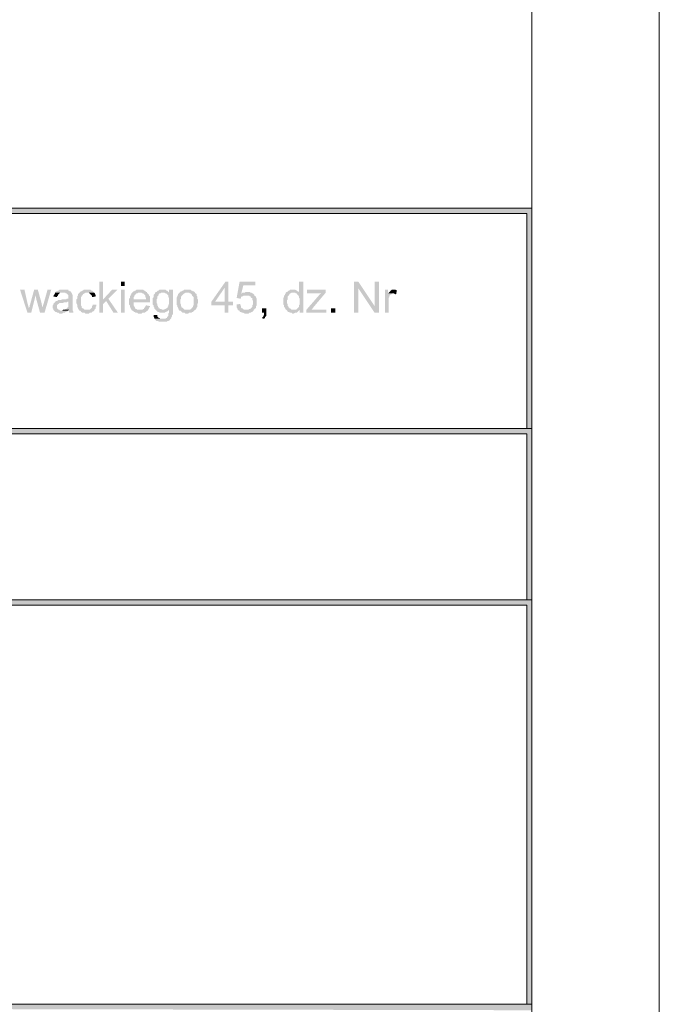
# Model space of a CAD drawing. Header units: millimetres. Extents: x -1147 to 4913, y -2332 to 921.
# Tile 103 of 119: x 4731 to 4913, y -2181 to -1901. Entities that reach past the tile are written whole.
import ezdxf

# ---------------------------------------------------------------- set-up
doc = ezdxf.new("R2010")
doc.units = ezdxf.units.MM
doc.header["$LTSCALE"] = 0.2
doc.layers.add('C00-00-00', color=7, linetype='Continuous')

msp = doc.modelspace()

# ---------------------------------------------------------------- hatches: boundary and pattern name
at = {"layer": 'C00-00-00'}
h = msp.add_hatch(color=256, dxfattribs=at)
h.dxf.hatch_style = 2
h.paths.add_polyline_path([(4061.847, -1954.314), (4061.847, -1955.795), (4876.764, -1955.795)])
h = msp.add_hatch(color=256, dxfattribs=at)
h.dxf.hatch_style = 2
h.paths.add_polyline_path([(4061.847, -1954.314), (4876.764, -1954.314), (4876.764, -1955.795)])
h = msp.add_hatch(color=256, dxfattribs=at)
h.dxf.hatch_style = 2
h.paths.add_polyline_path([(4875.282, -1955.795), (4875.282, -2017.178), (4876.764, -2017.178)])
h = msp.add_hatch(color=256, dxfattribs=at)
h.dxf.hatch_style = 2
h.paths.add_polyline_path([(4875.282, -1955.795), (4876.764, -1955.795), (4876.764, -2017.178)])
h = msp.add_hatch(color=256, dxfattribs=at)
h.dxf.hatch_style = 2
h.paths.add_polyline_path([(4754.421, -1975.268), (4753.362, -1975.268), (4753.362, -1984.158), (4754.421, -1984.158), (4754.421, -1981.618), (4755.268, -1980.771), (4754.421, -1980.349)])
h = msp.add_hatch(color=256, dxfattribs=at)
h.dxf.hatch_style = 2
h.paths.add_polyline_path([(4760.559, -1976.538), (4760.559, -1975.268), (4759.501, -1975.268), (4759.501, -1976.538)])
h = msp.add_hatch(color=256, dxfattribs=at)
h.dxf.hatch_style = 2
h.paths.add_polyline_path([(4790.192, -1975.268), (4789.345, -1975.268), (4785.324, -1980.983), (4785.324, -1982.041), (4789.134, -1982.041), (4789.134, -1984.158), (4790.192, -1984.158), (4790.192, -1982.041), (4791.463, -1982.041), (4791.463, -1980.983), (4786.383, -1980.983), (4789.134, -1976.962)])
h = msp.add_hatch(color=256, dxfattribs=at)
h.dxf.hatch_style = 2
h.paths.add_polyline_path([(4790.192, -1975.268), (4789.134, -1976.962), (4789.134, -1980.983), (4786.383, -1980.983), (4790.192, -1980.983)])
h = msp.add_hatch(color=256, dxfattribs=at)
h.dxf.hatch_style = 2
h.paths.add_polyline_path([(4797.812, -1975.268), (4793.367, -1975.268), (4792.52, -1979.926), (4793.579, -1980.137), (4793.791, -1979.926), (4793.791, -1979.713), (4794.003, -1979.502), (4794.214, -1979.502), (4794.427, -1979.289), (4795.272, -1979.289), (4797.601, -1979.079), (4797.389, -1978.866), (4793.791, -1978.866), (4794.427, -1976.327), (4797.812, -1976.327)])
h = msp.add_hatch(color=256, dxfattribs=at)
h.dxf.hatch_style = 2
h.paths.add_polyline_path([(4811.572, -1975.268), (4810.301, -1975.268), (4810.301, -1978.443), (4808.608, -1978.443), (4809.242, -1978.443), (4809.454, -1978.655), (4809.665, -1978.655), (4809.878, -1978.866), (4809.878, -1979.079), (4810.089, -1979.079), (4810.089, -1979.289), (4810.301, -1979.502), (4810.301, -1979.926), (4810.512, -1980.137), (4810.512, -1981.83), (4810.301, -1982.041), (4810.301, -1982.465), (4810.089, -1982.677), (4809.878, -1982.888), (4809.665, -1983.101), (4809.454, -1983.311), (4809.242, -1983.311), (4810.512, -1983.311), (4810.512, -1984.158), (4811.572, -1984.158)])
h = msp.add_hatch(color=256, dxfattribs=at)
h.dxf.hatch_style = 2
h.paths.add_polyline_path([(4827.234, -1975.268), (4825.965, -1975.268), (4825.965, -1984.158), (4827.234, -1984.158), (4827.234, -1977.173)])
h = msp.add_hatch(color=256, dxfattribs=at)
h.dxf.hatch_style = 2
h.paths.add_polyline_path([(4827.234, -1975.268), (4827.234, -1977.173), (4831.891, -1984.158), (4831.891, -1982.253)])
h = msp.add_hatch(color=256, dxfattribs=at)
h.dxf.hatch_style = 2
h.paths.add_polyline_path([(4833.162, -1975.268), (4831.891, -1975.268), (4831.891, -1984.158), (4833.162, -1984.158)])
h = msp.add_hatch(color=256, dxfattribs=at)
h.dxf.hatch_style = 2
h.paths.add_polyline_path([(4731.984, -1977.596), (4730.714, -1977.596), (4732.831, -1984.158), (4733.255, -1982.888), (4732.831, -1981.407)])
h = msp.add_hatch(color=256, dxfattribs=at)
h.dxf.hatch_style = 2
h.paths.add_polyline_path([(4735.793, -1977.596), (4734.736, -1977.596), (4733.678, -1981.407), (4733.678, -1981.618), (4733.466, -1982.041), (4733.466, -1982.465), (4733.255, -1982.677), (4733.255, -1982.888), (4732.831, -1984.158), (4733.889, -1984.158), (4735.159, -1979.079)])
h = msp.add_hatch(color=256, dxfattribs=at)
h.dxf.hatch_style = 2
h.paths.add_polyline_path([(4735.793, -1977.596), (4735.159, -1979.079), (4735.37, -1980.349), (4736.43, -1984.158), (4737.064, -1982.677), (4736.853, -1981.407)])
h = msp.add_hatch(color=256, dxfattribs=at)
h.dxf.hatch_style = 2
h.paths.add_polyline_path([(4739.604, -1977.596), (4738.545, -1977.596), (4737.487, -1981.407), (4737.064, -1982.677), (4736.43, -1984.158), (4737.7, -1984.158)])
h = msp.add_hatch(color=256, dxfattribs=at)
h.dxf.hatch_style = 2
h.paths.add_polyline_path([(4740.662, -1978.443), (4740.662, -1978.655), (4740.451, -1978.866), (4740.451, -1979.079), (4740.239, -1979.289), (4740.239, -1979.502), (4741.298, -1979.713), (4741.298, -1979.502), (4741.509, -1979.289), (4741.509, -1979.079), (4741.721, -1978.866), (4741.932, -1978.655), (4742.143, -1978.443), (4742.99, -1978.443)])
h = msp.add_hatch(color=256, dxfattribs=at)
h.dxf.hatch_style = 2
h.paths.add_polyline_path([(4743.203, -1977.596), (4741.932, -1977.596), (4741.721, -1977.808), (4741.509, -1977.808), (4741.298, -1978.019), (4741.085, -1978.019), (4740.875, -1978.232), (4740.662, -1978.443), (4743.626, -1978.443), (4743.837, -1978.655), (4744.05, -1978.655), (4744.26, -1978.866), (4744.473, -1979.079), (4744.473, -1979.713), (4744.473, -1980.137), (4744.05, -1980.137), (4743.837, -1980.349), (4742.567, -1980.349), (4742.356, -1980.56), (4741.509, -1980.56), (4741.298, -1980.771), (4741.085, -1980.771), (4744.473, -1980.983), (4744.473, -1981.407), (4744.473, -1982.465), (4744.26, -1982.465), (4744.26, -1982.677), (4744.05, -1982.888), (4743.837, -1983.101), (4743.626, -1983.101), (4743.414, -1983.311), (4743.203, -1983.311), (4744.684, -1983.311), (4744.684, -1983.947), (4744.896, -1984.158), (4745.954, -1984.158), (4745.954, -1983.947), (4745.742, -1983.524), (4745.742, -1983.311), (4745.742, -1979.926), (4745.742, -1979.079), (4745.531, -1978.866), (4745.531, -1978.655), (4745.32, -1978.443), (4745.32, -1978.232), (4745.107, -1978.019), (4744.896, -1978.019), (4744.684, -1977.808), (4744.473, -1977.808), (4744.473, -1977.596), (4743.414, -1977.596)])
h = msp.add_hatch(color=256, dxfattribs=at)
h.dxf.hatch_style = 2
h.paths.add_polyline_path([(4749.763, -1977.596), (4748.918, -1977.596), (4748.706, -1977.808), (4748.495, -1977.808), (4748.282, -1978.019), (4748.072, -1978.019), (4747.859, -1978.232), (4747.648, -1978.443), (4747.435, -1978.655), (4747.224, -1978.866), (4747.224, -1979.289), (4747.012, -1979.502), (4747.012, -1980.137), (4746.801, -1980.349), (4746.801, -1981.407), (4747.012, -1981.83), (4747.012, -1982.465), (4747.224, -1982.677), (4747.224, -1982.888), (4747.435, -1983.101), (4747.435, -1983.311), (4747.648, -1983.524), (4749.763, -1983.311), (4749.129, -1983.311), (4748.918, -1983.101), (4748.706, -1982.888), (4748.495, -1982.888), (4748.282, -1982.677), (4748.282, -1982.253), (4748.072, -1982.041), (4748.072, -1979.713), (4748.282, -1979.502), (4748.282, -1979.289), (4748.495, -1979.289), (4748.495, -1979.079), (4748.706, -1978.866), (4748.918, -1978.655), (4749.129, -1978.655), (4749.34, -1978.443), (4751.881, -1978.443), (4751.67, -1978.232), (4751.457, -1978.019), (4751.246, -1977.808), (4751.034, -1977.808), (4750.823, -1977.596), (4750.187, -1977.596)])
h = msp.add_hatch(color=256, dxfattribs=at)
h.dxf.hatch_style = 2
h.paths.add_polyline_path([(4751.881, -1978.443), (4749.763, -1978.443), (4750.399, -1978.443), (4750.61, -1978.655), (4750.823, -1978.866), (4751.034, -1979.079), (4751.246, -1979.289), (4751.246, -1979.713), (4752.304, -1979.502), (4752.304, -1979.079), (4752.093, -1978.866), (4752.093, -1978.655)])
h = msp.add_hatch(color=256, dxfattribs=at)
h.dxf.hatch_style = 2
h.paths.add_polyline_path([(4758.443, -1977.596), (4756.96, -1977.596), (4754.421, -1980.349), (4755.268, -1980.771), (4757.384, -1984.158), (4758.654, -1984.158), (4755.902, -1980.137)])
h = msp.add_hatch(color=256, dxfattribs=at)
h.dxf.hatch_style = 2
h.paths.add_polyline_path([(4760.559, -1984.158), (4760.559, -1977.596), (4759.501, -1977.596), (4759.501, -1984.158)])
h = msp.add_hatch(color=256, dxfattribs=at)
h.dxf.hatch_style = 2
h.paths.add_polyline_path([(4762.676, -1978.443), (4762.465, -1978.655), (4762.465, -1978.866), (4762.252, -1979.079), (4762.252, -1979.289), (4762.041, -1979.502), (4762.041, -1979.926), (4761.829, -1980.137), (4761.829, -1981.83), (4762.041, -1982.041), (4762.041, -1982.465), (4762.252, -1982.677), (4762.252, -1982.888), (4762.465, -1983.101), (4762.465, -1983.311), (4762.676, -1983.524), (4765.004, -1983.311), (4764.157, -1983.311), (4763.946, -1983.101), (4763.734, -1983.101), (4763.523, -1982.888), (4763.523, -1982.677), (4763.31, -1982.465), (4763.31, -1982.253), (4763.099, -1982.041), (4763.099, -1981.194), (4767.755, -1981.194), (4767.755, -1980.349), (4763.099, -1980.349), (4763.099, -1979.713), (4763.31, -1979.502), (4763.31, -1979.289), (4763.523, -1979.079), (4763.734, -1978.866), (4763.946, -1978.655), (4764.157, -1978.655), (4764.369, -1978.443), (4765.004, -1978.443)])
h = msp.add_hatch(color=256, dxfattribs=at)
h.dxf.hatch_style = 2
h.paths.add_polyline_path([(4764.793, -1977.596), (4763.946, -1977.596), (4763.734, -1977.808), (4763.523, -1977.808), (4763.31, -1978.019), (4763.099, -1978.019), (4762.888, -1978.232), (4762.676, -1978.443), (4765.427, -1978.443), (4765.64, -1978.655), (4765.85, -1978.655), (4766.063, -1978.866), (4766.274, -1979.079), (4766.486, -1979.289), (4766.486, -1979.713), (4766.698, -1979.926), (4766.698, -1980.349), (4763.099, -1980.349), (4767.755, -1980.349), (4767.755, -1979.502), (4767.544, -1979.289), (4767.544, -1979.079), (4767.332, -1978.866), (4767.121, -1978.655), (4766.908, -1978.443), (4766.908, -1978.232), (4766.698, -1978.232), (4766.486, -1978.019), (4766.274, -1977.808), (4766.063, -1977.808), (4765.85, -1977.596), (4765.216, -1977.596)])
h = msp.add_hatch(color=256, dxfattribs=at)
h.dxf.hatch_style = 2
h.paths.add_polyline_path([(4769.449, -1978.232), (4769.238, -1978.443), (4769.238, -1978.655), (4769.025, -1978.866), (4768.814, -1979.079), (4768.814, -1979.713), (4768.602, -1979.926), (4768.602, -1980.983), (4768.602, -1981.83), (4768.814, -1982.041), (4768.814, -1982.465), (4769.025, -1982.677), (4769.025, -1982.888), (4769.238, -1983.101), (4769.449, -1983.311), (4769.662, -1983.524), (4769.872, -1983.735), (4770.083, -1983.947), (4770.296, -1983.947), (4770.719, -1984.158), (4771.989, -1984.158), (4772.201, -1983.947), (4772.413, -1983.947), (4772.624, -1983.735), (4772.837, -1983.735), (4773.047, -1983.524), (4773.26, -1983.311), (4774.318, -1983.311), (4771.354, -1983.311), (4770.93, -1983.101), (4770.719, -1983.101), (4770.507, -1982.888), (4770.296, -1982.888), (4770.296, -1982.677), (4770.083, -1982.465), (4770.083, -1982.253), (4769.872, -1982.041), (4769.872, -1981.618), (4769.662, -1981.407), (4769.662, -1980.349), (4769.872, -1980.137), (4769.872, -1979.502), (4770.083, -1979.289), (4770.296, -1979.079), (4770.296, -1978.866), (4770.507, -1978.655), (4770.719, -1978.655), (4770.93, -1978.443), (4771.566, -1978.443)])
h = msp.add_hatch(color=256, dxfattribs=at)
h.dxf.hatch_style = 2
h.paths.add_polyline_path([(4771.354, -1977.596), (4770.507, -1977.596), (4770.296, -1977.808), (4770.083, -1977.808), (4769.872, -1978.019), (4769.662, -1978.232), (4769.449, -1978.232), (4771.566, -1978.443), (4773.26, -1978.443), (4773.047, -1978.232), (4772.837, -1978.019), (4772.624, -1977.808), (4772.413, -1977.808), (4772.201, -1977.596), (4771.566, -1977.596)])
h = msp.add_hatch(color=256, dxfattribs=at)
h.dxf.hatch_style = 2
h.paths.add_polyline_path([(4774.318, -1977.596), (4773.26, -1977.596), (4773.26, -1978.443), (4771.989, -1978.443), (4772.201, -1978.655), (4772.413, -1978.655), (4772.624, -1978.866), (4772.837, -1979.079), (4773.047, -1979.289), (4773.047, -1979.713), (4773.26, -1979.926), (4773.26, -1981.618), (4773.047, -1981.83), (4773.047, -1982.253), (4772.837, -1982.465), (4772.837, -1982.677), (4772.624, -1982.888), (4772.413, -1982.888), (4772.201, -1983.101), (4771.989, -1983.101), (4771.777, -1983.311), (4771.566, -1983.311), (4774.318, -1983.311)])
h = msp.add_hatch(color=256, dxfattribs=at)
h.dxf.hatch_style = 2
h.paths.add_polyline_path([(4776.222, -1978.443), (4776.011, -1978.655), (4775.799, -1978.866), (4775.799, -1979.079), (4775.588, -1979.289), (4775.588, -1979.502), (4775.376, -1979.926), (4775.376, -1980.983), (4775.376, -1981.83), (4775.588, -1982.041), (4775.588, -1982.465), (4775.799, -1982.677), (4775.799, -1982.888), (4776.011, -1983.101), (4776.011, -1983.311), (4776.222, -1983.524), (4778.34, -1983.311), (4777.703, -1983.311), (4777.492, -1983.101), (4777.28, -1982.888), (4777.069, -1982.677), (4776.858, -1982.677), (4776.858, -1982.465), (4776.646, -1982.253), (4776.646, -1981.83), (4776.435, -1981.407), (4776.435, -1980.983), (4776.435, -1980.349), (4776.646, -1980.137), (4776.646, -1979.502), (4776.858, -1979.502), (4776.858, -1979.289), (4777.069, -1979.079), (4777.28, -1978.866), (4777.492, -1978.655), (4777.703, -1978.655), (4777.916, -1978.443), (4778.34, -1978.443)])
h = msp.add_hatch(color=256, dxfattribs=at)
h.dxf.hatch_style = 2
h.paths.add_polyline_path([(4778.34, -1977.596), (4777.492, -1977.596), (4777.28, -1977.808), (4777.069, -1977.808), (4776.858, -1978.019), (4776.646, -1978.019), (4776.435, -1978.232), (4776.222, -1978.443), (4778.974, -1978.443), (4779.186, -1978.655), (4779.397, -1978.655), (4779.61, -1978.866), (4779.821, -1979.079), (4779.821, -1979.289), (4780.033, -1979.502), (4780.244, -1979.713), (4780.244, -1980.983), (4780.244, -1982.041), (4780.033, -1982.253), (4780.033, -1982.465), (4779.821, -1982.677), (4779.61, -1982.888), (4779.61, -1983.101), (4779.397, -1983.101), (4779.186, -1983.311), (4778.34, -1983.311), (4776.222, -1983.524), (4776.435, -1983.524), (4776.646, -1983.735), (4776.858, -1983.947), (4777.069, -1984.158), (4777.703, -1984.158), (4777.916, -1984.369), (4778.763, -1984.369), (4778.974, -1984.158), (4779.61, -1984.158), (4779.821, -1983.947), (4780.033, -1983.947), (4780.244, -1983.735), (4780.456, -1983.524), (4780.667, -1983.311), (4780.878, -1983.311), (4780.878, -1983.101), (4781.091, -1982.888), (4781.091, -1982.677), (4781.302, -1982.465), (4781.302, -1981.618), (4781.514, -1981.407), (4781.514, -1980.349), (4781.302, -1980.137), (4781.302, -1979.502), (4781.091, -1979.289), (4781.091, -1978.866), (4780.878, -1978.655), (4780.667, -1978.655), (4780.667, -1978.443), (4780.456, -1978.232), (4780.244, -1978.019), (4780.033, -1978.019), (4779.821, -1977.808), (4779.61, -1977.808), (4779.397, -1977.596), (4778.763, -1977.596)])
h = msp.add_hatch(color=256, dxfattribs=at)
h.dxf.hatch_style = 2
h.paths.add_polyline_path([(4795.484, -1978.232), (4795.061, -1978.232), (4794.848, -1978.443), (4794.214, -1978.443), (4794.003, -1978.655), (4793.791, -1978.866), (4797.389, -1978.866), (4797.178, -1978.655), (4796.966, -1978.655), (4796.755, -1978.443), (4796.542, -1978.443), (4796.331, -1978.232), (4795.908, -1978.232)])
h = msp.add_hatch(color=256, dxfattribs=at)
h.dxf.hatch_style = 2
h.paths.add_polyline_path([(4797.601, -1979.079), (4795.272, -1979.289), (4796.118, -1979.289), (4796.331, -1979.502), (4796.542, -1979.502), (4796.542, -1979.713), (4796.755, -1979.926), (4796.966, -1979.926), (4796.966, -1980.349), (4797.178, -1980.771), (4797.178, -1981.194), (4797.178, -1981.83), (4796.966, -1982.041), (4796.966, -1982.465), (4796.755, -1982.677), (4796.542, -1982.888), (4796.331, -1983.101), (4796.118, -1983.101), (4795.908, -1983.311), (4795.272, -1983.311), (4797.601, -1983.311), (4797.601, -1983.101), (4797.812, -1982.888), (4798.025, -1982.888), (4798.025, -1982.253), (4798.236, -1982.041), (4798.236, -1980.137), (4798.025, -1979.713), (4798.025, -1979.502), (4797.812, -1979.502), (4797.601, -1979.289)])
h = msp.add_hatch(color=256, dxfattribs=at)
h.dxf.hatch_style = 2
h.paths.add_polyline_path([(4808.608, -1977.596), (4807.76, -1977.596), (4807.55, -1977.808), (4807.337, -1977.808), (4807.126, -1978.019), (4806.914, -1978.232), (4806.703, -1978.232), (4806.49, -1978.443), (4806.49, -1978.655), (4806.279, -1978.866), (4806.279, -1979.079), (4806.067, -1979.289), (4806.067, -1979.713), (4805.856, -1979.926), (4805.856, -1980.983), (4805.856, -1981.83), (4806.067, -1982.041), (4806.067, -1982.465), (4806.279, -1982.677), (4806.49, -1983.101), (4806.49, -1983.311), (4808.818, -1983.311), (4808.184, -1983.311), (4807.973, -1983.101), (4807.76, -1982.888), (4807.55, -1982.888), (4807.55, -1982.677), (4807.337, -1982.677), (4807.337, -1982.465), (4807.126, -1982.253), (4807.126, -1981.83), (4806.914, -1981.407), (4806.914, -1980.983), (4806.914, -1980.56), (4807.126, -1980.349), (4807.126, -1979.502), (4807.337, -1979.289), (4807.55, -1979.079), (4807.55, -1978.866), (4807.76, -1978.655), (4807.973, -1978.655), (4808.184, -1978.443), (4810.301, -1978.443), (4810.301, -1978.232), (4810.089, -1978.019), (4809.878, -1978.019), (4809.665, -1977.808), (4809.242, -1977.596), (4808.818, -1977.596)])
h = msp.add_hatch(color=256, dxfattribs=at)
h.dxf.hatch_style = 2
h.paths.add_polyline_path([(4817.921, -1978.443), (4816.651, -1978.443), (4812.417, -1983.311), (4812.417, -1984.158), (4813.899, -1983.311), (4814.534, -1982.465)])
h = msp.add_hatch(color=256, dxfattribs=at)
h.dxf.hatch_style = 2
h.paths.add_polyline_path([(4817.921, -1977.596), (4812.629, -1977.596), (4812.629, -1978.655), (4816.228, -1978.655), (4816.651, -1978.443), (4817.921, -1978.443)])
h = msp.add_hatch(color=256, dxfattribs=at)
h.dxf.hatch_style = 2
h.paths.add_polyline_path([(4835.701, -1977.596), (4834.854, -1977.596), (4834.854, -1984.158), (4835.913, -1984.158), (4835.913, -1980.771), (4835.913, -1979.926), (4836.124, -1979.713), (4836.124, -1979.502), (4836.124, -1979.289), (4836.337, -1979.079), (4836.547, -1978.866), (4836.758, -1978.866), (4836.971, -1978.655), (4837.182, -1978.655), (4835.701, -1978.655)])
h = msp.add_hatch(color=256, dxfattribs=at)
h.dxf.hatch_style = 2
h.paths.add_polyline_path([(4837.182, -1977.596), (4836.758, -1977.596), (4836.547, -1977.808), (4836.337, -1977.808), (4836.337, -1978.019), (4836.124, -1978.232), (4835.913, -1978.443), (4835.701, -1978.655), (4837.394, -1978.655), (4837.818, -1978.866), (4838.029, -1978.866), (4838.241, -1977.808), (4837.818, -1977.596), (4837.394, -1977.596)])
h = msp.add_hatch(color=256, dxfattribs=at)
h.dxf.hatch_style = 2
h.paths.add_polyline_path([(4741.085, -1980.771), (4740.875, -1980.983), (4740.662, -1980.983), (4740.662, -1981.194), (4740.451, -1981.407), (4740.239, -1981.618), (4740.239, -1981.83), (4740.028, -1982.041), (4740.028, -1982.465), (4740.028, -1982.888), (4740.239, -1983.101), (4740.239, -1983.311), (4740.451, -1983.524), (4740.662, -1983.735), (4740.875, -1983.947), (4741.085, -1983.947), (4741.298, -1984.158), (4741.721, -1984.158), (4741.932, -1984.369), (4742.779, -1984.369), (4742.99, -1984.158), (4743.414, -1984.158), (4743.626, -1983.947), (4743.837, -1983.947), (4744.05, -1983.735), (4744.26, -1983.735), (4744.473, -1983.524), (4742.143, -1983.524), (4741.932, -1983.311), (4741.721, -1983.311), (4741.509, -1983.101), (4741.298, -1982.888), (4741.298, -1982.465), (4741.298, -1981.83), (4741.509, -1981.83), (4741.509, -1981.618), (4741.721, -1981.618), (4741.932, -1981.407), (4742.99, -1981.407), (4743.203, -1981.194), (4744.05, -1981.194), (4744.26, -1980.983), (4744.473, -1980.983)])
h = msp.add_hatch(color=256, dxfattribs=at)
h.dxf.hatch_style = 2
h.paths.add_polyline_path([(4751.457, -1981.83), (4751.457, -1982.041), (4751.246, -1982.253), (4751.246, -1982.677), (4751.034, -1982.888), (4750.823, -1983.101), (4750.61, -1983.311), (4749.763, -1983.311), (4747.648, -1983.524), (4747.859, -1983.524), (4748.072, -1983.735), (4748.072, -1983.947), (4748.282, -1983.947), (4748.495, -1984.158), (4749.129, -1984.158), (4749.34, -1984.369), (4750.399, -1984.369), (4750.61, -1984.158), (4751.034, -1984.158), (4751.246, -1983.947), (4751.457, -1983.735), (4751.67, -1983.735), (4751.881, -1983.524), (4751.881, -1983.311), (4752.093, -1983.101), (4752.304, -1982.888), (4752.304, -1982.465), (4752.515, -1982.253), (4752.515, -1981.83)])
h = msp.add_hatch(color=256, dxfattribs=at)
h.dxf.hatch_style = 2
h.paths.add_polyline_path([(4766.698, -1982.041), (4766.486, -1982.253), (4766.486, -1982.465), (4766.274, -1982.677), (4766.063, -1982.888), (4766.063, -1983.101), (4765.85, -1983.101), (4765.64, -1983.311), (4765.004, -1983.311), (4762.676, -1983.524), (4762.888, -1983.524), (4763.099, -1983.735), (4763.31, -1983.947), (4763.523, -1983.947), (4763.734, -1984.158), (4764.157, -1984.158), (4764.369, -1984.369), (4765.427, -1984.369), (4765.64, -1984.158), (4766.274, -1984.158), (4766.486, -1983.947), (4766.698, -1983.947), (4766.698, -1983.735), (4766.908, -1983.735), (4767.121, -1983.524), (4767.332, -1983.311), (4767.332, -1983.101), (4767.544, -1982.888), (4767.544, -1982.677), (4767.755, -1982.465), (4767.755, -1982.253)])
h = msp.add_hatch(color=256, dxfattribs=at)
h.dxf.hatch_style = 2
h.paths.add_polyline_path([(4793.579, -1981.618), (4792.309, -1981.83), (4792.52, -1981.83), (4792.52, -1982.677), (4792.733, -1982.888), (4792.733, -1983.101), (4792.944, -1983.311), (4793.156, -1983.524), (4793.367, -1983.524), (4793.367, -1983.735), (4793.579, -1983.947), (4793.791, -1983.947), (4794.003, -1984.158), (4794.427, -1984.158), (4794.848, -1984.369), (4795.908, -1984.369), (4796.118, -1984.158), (4796.542, -1984.158), (4796.755, -1983.947), (4796.966, -1983.947), (4797.178, -1983.735), (4797.389, -1983.524), (4797.389, -1983.311), (4794.637, -1983.311), (4794.427, -1983.101), (4794.214, -1982.888), (4794.003, -1982.888), (4793.791, -1982.677), (4793.791, -1982.253), (4793.579, -1982.041)])
h = msp.add_hatch(color=256, dxfattribs=at)
h.dxf.hatch_style = 2
h.paths.add_polyline_path([(4800.987, -1982.888), (4799.717, -1982.888), (4799.717, -1984.158), (4800.353, -1984.158), (4800.353, -1984.792), (4800.141, -1985.005), (4800.141, -1985.216), (4799.93, -1985.428), (4799.717, -1985.428), (4799.93, -1985.852), (4800.353, -1985.852), (4800.564, -1985.64), (4800.564, -1985.428), (4800.776, -1985.216), (4800.987, -1985.005), (4800.987, -1984.158)])
h = msp.add_hatch(color=256, dxfattribs=at)
h.dxf.hatch_style = 2
h.paths.add_polyline_path([(4820.673, -1984.158), (4820.673, -1982.888), (4819.403, -1982.888), (4819.403, -1984.158)])
h = msp.add_hatch(color=256, dxfattribs=at)
h.dxf.hatch_style = 2
h.paths.add_polyline_path([(4743.203, -1983.311), (4742.99, -1983.311), (4742.779, -1983.524), (4742.567, -1983.524), (4744.473, -1983.524), (4744.684, -1983.311)])
h = msp.add_hatch(color=256, dxfattribs=at)
h.dxf.hatch_style = 2
h.paths.add_polyline_path([(4768.814, -1984.792), (4768.814, -1985.216), (4769.025, -1985.64), (4769.025, -1985.852), (4771.354, -1985.852), (4770.719, -1985.852), (4770.507, -1985.64), (4770.296, -1985.64), (4770.083, -1985.428), (4769.872, -1985.216), (4769.872, -1984.792)])
h = msp.add_hatch(color=256, dxfattribs=at)
h.dxf.hatch_style = 2
h.paths.add_polyline_path([(4774.318, -1983.311), (4773.26, -1983.311), (4773.26, -1984.158), (4773.047, -1984.369), (4773.047, -1984.792), (4773.047, -1985.005), (4772.837, -1985.216), (4772.624, -1985.428), (4772.624, -1985.64), (4772.413, -1985.64), (4772.201, -1985.852), (4769.238, -1985.852), (4769.238, -1986.063), (4769.449, -1986.275), (4769.662, -1986.486), (4770.083, -1986.486), (4770.296, -1986.699), (4772.624, -1986.699), (4772.837, -1986.486), (4773.047, -1986.486), (4773.26, -1986.275), (4773.471, -1986.275), (4773.471, -1986.063), (4773.682, -1985.852), (4773.894, -1985.64), (4773.894, -1985.428), (4774.105, -1985.216), (4774.105, -1984.792), (4774.318, -1984.582), (4774.318, -1983.524)])
h = msp.add_hatch(color=256, dxfattribs=at)
h.dxf.hatch_style = 2
h.paths.add_polyline_path([(4809.242, -1983.311), (4806.703, -1983.311), (4806.914, -1983.524), (4807.126, -1983.735), (4807.126, -1983.947), (4807.55, -1983.947), (4807.76, -1984.158), (4808.184, -1984.158), (4808.396, -1984.369), (4808.818, -1984.369), (4809.242, -1984.158), (4809.665, -1984.158), (4809.878, -1983.947), (4810.089, -1983.735), (4810.301, -1983.524), (4810.512, -1983.311)])
h = msp.add_hatch(color=256, dxfattribs=at)
h.dxf.hatch_style = 2
h.paths.add_polyline_path([(4818.132, -1983.311), (4813.899, -1983.311), (4812.417, -1984.158), (4818.132, -1984.158)])
h = msp.add_hatch(color=256, dxfattribs=at)
h.dxf.hatch_style = 2
h.paths.add_polyline_path([(4061.847, -2017.178), (4061.847, -2018.66), (4876.764, -2018.66)])
h = msp.add_hatch(color=256, dxfattribs=at)
h.dxf.hatch_style = 2
h.paths.add_polyline_path([(4061.847, -2017.178), (4876.764, -2017.178), (4876.764, -2018.66)])
h = msp.add_hatch(color=256, dxfattribs=at)
h.dxf.hatch_style = 2
h.paths.add_polyline_path([(4875.282, -2018.66), (4875.282, -2066.073), (4876.764, -2066.073)])
h = msp.add_hatch(color=256, dxfattribs=at)
h.dxf.hatch_style = 2
h.paths.add_polyline_path([(4875.282, -2018.66), (4876.764, -2018.66), (4876.764, -2066.073)])
h = msp.add_hatch(color=256, dxfattribs=at)
h.dxf.hatch_style = 2
h.paths.add_polyline_path([(4061.847, -2066.073), (4061.847, -2067.555), (4876.764, -2067.555)])
h = msp.add_hatch(color=256, dxfattribs=at)
h.dxf.hatch_style = 2
h.paths.add_polyline_path([(4061.847, -2066.073), (4876.764, -2066.073), (4876.764, -2067.555)])
h = msp.add_hatch(color=256, dxfattribs=at)
h.dxf.hatch_style = 2
h.paths.add_polyline_path([(4875.282, -2067.555), (4875.282, -2181.432), (4876.764, -2181.432)])
h = msp.add_hatch(color=256, dxfattribs=at)
h.dxf.hatch_style = 2
h.paths.add_polyline_path([(4875.282, -2067.555), (4876.764, -2067.555), (4876.764, -2181.432)])
h = msp.add_hatch(color=256, dxfattribs=at)
h.dxf.hatch_style = 2
h.paths.add_polyline_path([(4061.847, -2181.432), (4876.764, -2181.432), (4876.764, -2183.126)])

# ---------------------------------------------------------------- linework, layer by layer
at = {"layer": 'C00-00-00', "lineweight": 0}
msp.add_lwpolyline([(4913.132, 638.885), (4913.132, -2331.503)], dxfattribs=at)
for points in [[(4876.764, -2295.52), (4876.764, 604.317), (-938.159, 604.317), (-938.159, -2295.52)], [(4876.764, -2017.178), (4876.764, -1954.313), (4061.847, -1954.313), (4061.847, -2017.178)], [(4875.282, -2017.178), (4875.282, -1955.794), (4063.328, -1955.794), (4063.328, -2017.178)], [(4876.764, -2066.073), (4876.764, -2017.178), (4061.847, -2017.178), (4061.847, -2066.073)], [(4875.282, -2066.073), (4875.282, -2018.66), (4063.328, -2018.66), (4063.328, -2066.073)], [(4876.764, -2181.432), (4876.764, -2066.073), (4061.847, -2066.073), (4061.847, -2181.432)], [(4875.282, -2181.432), (4875.282, -2067.555), (4063.328, -2067.555), (4063.328, -2181.432)]]:
    msp.add_lwpolyline(points, close=True, dxfattribs=at)

doc.saveas('drawing.dxf')
